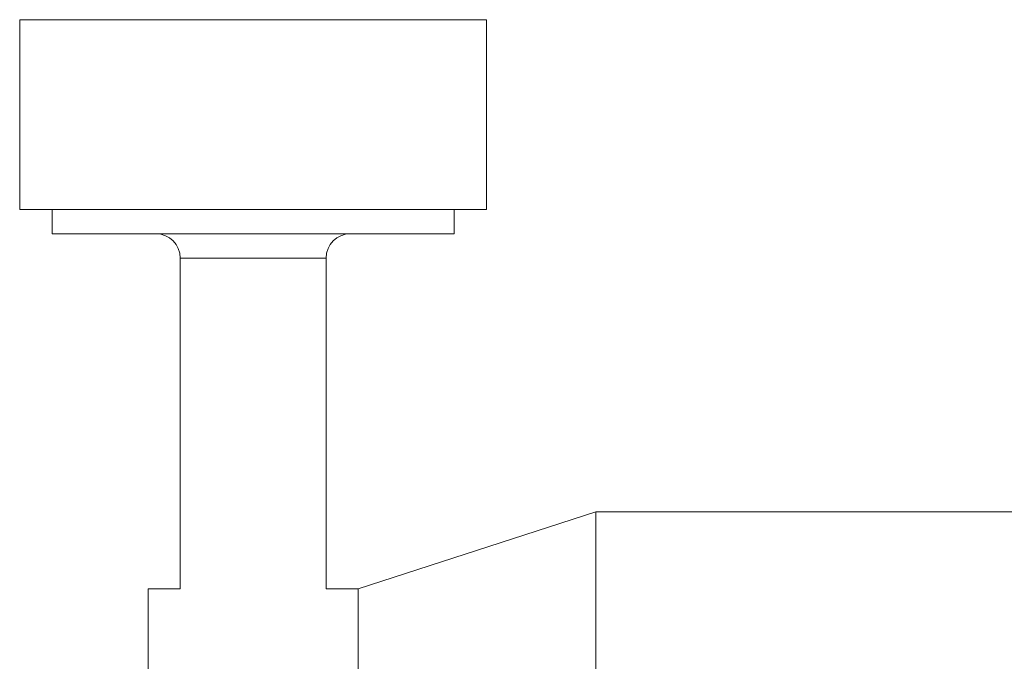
# Model space of a CAD drawing. Header units: inches. Extents: x 1 to 19.9, y 2.6 to 16.1.
# Tile 16 of 70: x 4.8 to 5.6, y 10.5 to 11. Entities that reach past the tile are written whole.
import ezdxf

# ---------------------------------------------------------------- set-up
doc = ezdxf.new("R2010")
doc.units = ezdxf.units.IN
doc.header["$MEASUREMENT"] = 0

msp = doc.modelspace()

# ---------------------------------------------------------------- linework, layer by layer
at = {"color": 7, "linetype": 'Continuous', "lineweight": 15}
for p, q in [((4.76678, 11.0227), (4.76678, 10.86916)), ((5.14473, 11.0227), (4.76678, 11.0227)), ((5.14473, 10.86916), (5.14473, 11.0227)), ((4.76678, 10.86916), (5.14473, 10.86916)), ((4.79296, 10.86916), (4.79296, 10.84948)), ((5.11855, 10.84948), (5.11855, 10.86916)), ((5.11855, 10.84948), (4.79296, 10.84948)), ((4.8967, 10.82979), (4.8967, 10.56208)), ((4.8967, 10.82979), (5.01442, 10.82979)), ((5.01442, 10.82979), (5.01481, 10.82979)), ((5.01481, 10.56208), (5.01481, 10.82979)), ((5.23311, 10.62458), (5.04075, 10.56208)), ((6.04075, 10.62458), (5.23311, 10.62458)), ((5.23311, 10.42452), (5.23311, 10.62458)), ((4.8967, 10.56208), (4.87075, 10.56208)), ((4.87075, 10.48812), (4.87075, 10.56208)), ((5.04075, 10.56208), (5.01481, 10.56208)), ((5.04075, 9.73086), (5.04075, 10.56208))]:
    msp.add_line(p, q, dxfattribs=at)
for centre, start, end in [((4.87701, 10.82979), 0, 90), ((5.03449, 10.82979), 90, 180)]:
    msp.add_arc(centre, 0.01969, start, end, dxfattribs=at)

doc.saveas('drawing.dxf')
